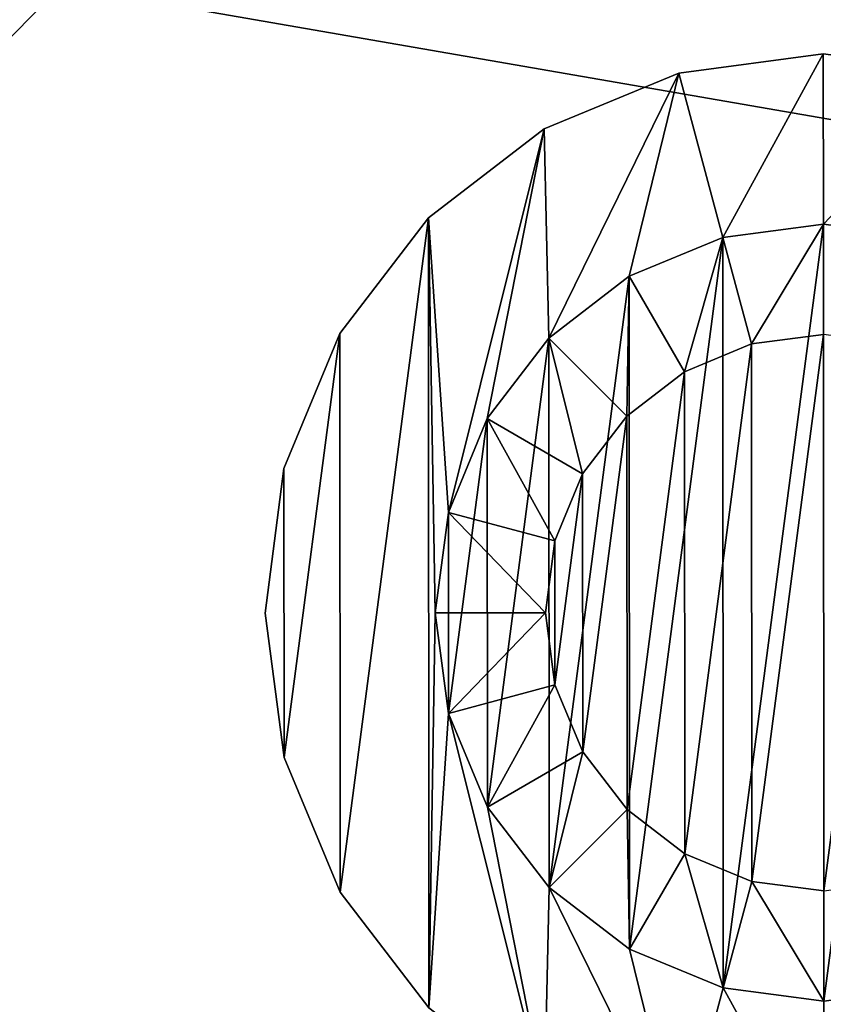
# Model space of a CAD drawing. Extents: x 0 to 29.9, y 0 to 19.7.
# Tile 3 of 20: x 4.3 to 6.3, y 1.8 to 4.4. Entities that reach past the tile are written whole.
import ezdxf

# ---------------------------------------------------------------- set-up
doc = ezdxf.new("R2010")
doc.units = 0
doc.header["$MEASUREMENT"] = 0
doc.layers.get('0').update_dxf_attribs({"color": 13, "linetype": 'CONTINUOUS'})
for name, color, linetype in [('CHROME', 251, 'CONTINUOUS'), ('LIGHTS', 7, 'CONTINUOUS'), ('STAINLESS_STEEL', 252, 'CONTINUOUS')]:
    doc.layers.add(name, color=color, linetype=linetype)

# ---------------------------------------------------------------- blocks, each defined once
blk = doc.blocks.new('HCP30E52UC_TRADECAD_DXF')
at = {"layer": 'CHROME', "color": 0}
for p, q in [((6.3298, 4.2679, 0.202), (5.9577, 4.2187, 0.202)), ((5.9577, 4.2187, 0.0816), (6.3298, 4.2679, 0.0816)), ((5.9577, 4.2187, 0.0816), (6.3298, 4.2679, 0.0816)), ((6.3298, 4.2679, 0.202), (5.9577, 4.2187, 0.202)), ((6.702, 4.2192, 0.202), (6.3298, 4.2679, 0.202)), ((6.3298, 4.2679, 0.202), (6.3298, 4.2679, 0.0816)), ((6.3298, 4.2679, 0.0816), (6.702, 4.2192, 0.0816)), ((6.3298, 4.2679, 0.202), (6.3298, 4.2679, 0.0816)), ((6.3298, 4.2679, 0.0816), (6.702, 4.2192, 0.0816)), ((6.702, 4.2192, 0.202), (6.3298, 4.2679, 0.202)), ((5.9577, 4.2187, 0.202), (5.611, 4.0748, 0.202)), ((5.611, 4.0748, 0.0816), (5.9577, 4.2187, 0.0816)), ((5.611, 4.0748, 0.0816), (5.9577, 4.2187, 0.0816)), ((5.9577, 4.2187, 0.202), (5.611, 4.0748, 0.202)), ((5.9577, 4.2187, 0.202), (5.9577, 4.2187, 0.0816)), ((5.9577, 4.2187, 0.202), (5.9577, 4.2187, 0.0816)), ((5.611, 4.0748, 0.202), (5.3133, 3.8461, 0.202)), ((5.3133, 3.8461, 0.0816), (5.611, 4.0748, 0.0816)), ((5.3133, 3.8461, 0.0816), (5.611, 4.0748, 0.0816)), ((5.611, 4.0748, 0.202), (5.3133, 3.8461, 0.202)), ((5.611, 4.0748, 0.202), (5.611, 4.0748, 0.0816)), ((5.611, 4.0748, 0.202), (5.611, 4.0748, 0.0816)), ((5.3133, 3.8461, 0.202), (5.0849, 3.5482, 0.202)), ((5.0849, 3.5482, 0.0816), (5.3133, 3.8461, 0.0816)), ((5.0849, 3.5482, 0.0816), (5.3133, 3.8461, 0.0816)), ((5.3133, 3.8461, 0.202), (5.0849, 3.5482, 0.202)), ((5.3133, 3.8461, 0.202), (5.3133, 3.8461, 0.0816)), ((5.3133, 3.8461, 0.202), (5.3133, 3.8461, 0.0816)), ((6.0713, 3.7957, 0.4435), (6.3301, 3.8299, 0.4435)), ((6.0713, 3.7957, 0.202), (6.3301, 3.8299, 0.202)), ((6.0713, 3.7957, 0.4435), (6.3301, 3.8299, 0.4435)), ((6.0713, 3.7957, 0.202), (6.3301, 3.8299, 0.202)), ((5.8302, 3.6956, 0.4435), (6.0713, 3.7957, 0.4435)), ((5.8302, 3.6956, 0.202), (6.0713, 3.7957, 0.202)), ((5.8302, 3.6956, 0.4435), (6.0713, 3.7957, 0.4435)), ((5.8302, 3.6956, 0.202), (6.0713, 3.7957, 0.202)), ((6.0713, 3.7957, 0.4435), (6.0713, 3.7957, 0.202)), ((6.0713, 3.7957, 0.4435), (6.0713, 3.7957, 0.202)), ((5.6232, 3.5366, 0.4435), (5.8302, 3.6956, 0.4435)), ((5.6232, 3.5366, 0.202), (5.8302, 3.6956, 0.202)), ((5.6232, 3.5366, 0.4435), (5.8302, 3.6956, 0.4435)), ((5.6232, 3.5366, 0.202), (5.8302, 3.6956, 0.202)), ((5.8302, 3.6956, 0.4435), (5.8302, 3.6956, 0.202)), ((5.8302, 3.6956, 0.4435), (5.8302, 3.6956, 0.202)), ((5.0849, 3.5482, 0.202), (4.9415, 3.2012, 0.202)), ((4.9415, 3.2012, 0.0816), (5.0849, 3.5482, 0.0816)), ((4.9415, 3.2012, 0.0816), (5.0849, 3.5482, 0.0816)), ((5.0849, 3.5482, 0.202), (4.9415, 3.2012, 0.202)), ((5.0849, 3.5482, 0.202), (5.0849, 3.5482, 0.0816)), ((5.0849, 3.5482, 0.202), (5.0849, 3.5482, 0.0816)), ((5.4644, 3.3294, 0.4435), (5.6232, 3.5366, 0.4435)), ((5.4644, 3.3294, 0.202), (5.6232, 3.5366, 0.202)), ((5.4644, 3.3294, 0.4435), (5.6232, 3.5366, 0.4435)), ((5.4644, 3.3294, 0.202), (5.6232, 3.5366, 0.202)), ((5.6232, 3.5366, 0.4435), (5.6232, 3.5366, 0.202)), ((5.6232, 3.5366, 0.4435), (5.6232, 3.5366, 0.202)), ((5.3646, 3.0881, 0.4435), (5.4644, 3.3294, 0.4435)), ((5.4644, 3.3294, 0.202), (5.3646, 3.0881, 0.202)), ((5.3646, 3.0881, 0.4435), (5.4644, 3.3294, 0.4435)), ((5.4644, 3.3294, 0.202), (5.3646, 3.0881, 0.202)), ((5.4644, 3.3294, 0.4435), (5.4644, 3.3294, 0.202)), ((5.4644, 3.3294, 0.4435), (5.4644, 3.3294, 0.202)), ((4.9415, 3.2012, 0.202), (4.8927, 2.829, 0.202)), ((4.8927, 2.829, 0.0816), (4.9415, 3.2012, 0.0816)), ((4.8927, 2.829, 0.0816), (4.9415, 3.2012, 0.0816)), ((4.9415, 3.2012, 0.202), (4.8927, 2.829, 0.202)), ((4.9415, 3.2012, 0.202), (4.9415, 3.2012, 0.0816)), ((4.9415, 3.2012, 0.202), (4.9415, 3.2012, 0.0816)), ((5.3307, 2.8293, 0.4435), (5.3646, 3.0881, 0.4435)), ((5.3646, 3.0881, 0.202), (5.3307, 2.8293, 0.202)), ((5.3307, 2.8293, 0.4435), (5.3646, 3.0881, 0.4435)), ((5.3646, 3.0881, 0.202), (5.3307, 2.8293, 0.202)), ((5.3646, 3.0881, 0.4435), (5.3646, 3.0881, 0.202)), ((5.3646, 3.0881, 0.4435), (5.3646, 3.0881, 0.202)), ((4.8927, 2.829, 0.202), (4.8927, 2.829, 0.0816)), ((4.8927, 2.829, 0.202), (4.8927, 2.829, 0.0816)), ((4.8927, 2.829, 0.202), (4.942, 2.4569, 0.202)), ((4.942, 2.4569, 0.0816), (4.8927, 2.829, 0.0816)), ((4.942, 2.4569, 0.0816), (4.8927, 2.829, 0.0816)), ((4.8927, 2.829, 0.202), (4.942, 2.4569, 0.202)), ((5.365, 2.5705, 0.4435), (5.3307, 2.8293, 0.4435)), ((5.3307, 2.8293, 0.202), (5.365, 2.5705, 0.202)), ((5.3307, 2.8293, 0.4435), (5.3307, 2.8293, 0.202)), ((5.3307, 2.8293, 0.4435), (5.3307, 2.8293, 0.202)), ((5.365, 2.5705, 0.4435), (5.3307, 2.8293, 0.4435)), ((5.3307, 2.8293, 0.202), (5.365, 2.5705, 0.202)), ((5.465, 2.3294, 0.4435), (5.365, 2.5705, 0.4435)), ((5.365, 2.5705, 0.202), (5.465, 2.3294, 0.202)), ((5.365, 2.5705, 0.4435), (5.365, 2.5705, 0.202)), ((5.365, 2.5705, 0.4435), (5.365, 2.5705, 0.202)), ((5.465, 2.3294, 0.4435), (5.365, 2.5705, 0.4435)), ((5.365, 2.5705, 0.202), (5.465, 2.3294, 0.202)), ((4.942, 2.4569, 0.202), (4.942, 2.4569, 0.0816)), ((4.942, 2.4569, 0.202), (4.942, 2.4569, 0.0816)), ((4.942, 2.4569, 0.202), (5.0858, 2.1102, 0.202)), ((5.0858, 2.1102, 0.0816), (4.942, 2.4569, 0.0816)), ((5.0858, 2.1102, 0.0816), (4.942, 2.4569, 0.0816)), ((4.942, 2.4569, 0.202), (5.0858, 2.1102, 0.202)), ((5.6241, 2.1224, 0.4435), (5.465, 2.3294, 0.4435)), ((5.465, 2.3294, 0.202), (5.6241, 2.1224, 0.202)), ((5.465, 2.3294, 0.4435), (5.465, 2.3294, 0.202)), ((5.465, 2.3294, 0.4435), (5.465, 2.3294, 0.202)), ((5.6241, 2.1224, 0.4435), (5.465, 2.3294, 0.4435)), ((5.465, 2.3294, 0.202), (5.6241, 2.1224, 0.202)), ((5.0858, 2.1102, 0.202), (5.0858, 2.1102, 0.0816)), ((5.0858, 2.1102, 0.202), (5.0858, 2.1102, 0.0816)), ((5.0858, 2.1102, 0.202), (5.3145, 1.8125, 0.202)), ((5.3145, 1.8125, 0.0816), (5.0858, 2.1102, 0.0816)), ((5.3145, 1.8125, 0.0816), (5.0858, 2.1102, 0.0816)), ((5.0858, 2.1102, 0.202), (5.3145, 1.8125, 0.202)), ((5.8313, 1.9636, 0.4435), (5.6241, 2.1224, 0.4435)), ((5.6241, 2.1224, 0.202), (5.8313, 1.9636, 0.202)), ((5.6241, 2.1224, 0.4435), (5.6241, 2.1224, 0.202)), ((5.6241, 2.1224, 0.4435), (5.6241, 2.1224, 0.202)), ((5.8313, 1.9636, 0.4435), (5.6241, 2.1224, 0.4435)), ((5.6241, 2.1224, 0.202), (5.8313, 1.9636, 0.202)), ((6.0725, 1.8638, 0.4435), (5.8313, 1.9636, 0.4435)), ((5.8313, 1.9636, 0.202), (6.0725, 1.8638, 0.202)), ((5.8313, 1.9636, 0.4435), (5.8313, 1.9636, 0.202)), ((5.8313, 1.9636, 0.4435), (5.8313, 1.9636, 0.202)), ((6.0725, 1.8638, 0.4435), (5.8313, 1.9636, 0.4435)), ((5.8313, 1.9636, 0.202), (6.0725, 1.8638, 0.202)), ((6.3313, 1.8299, 0.4435), (6.0725, 1.8638, 0.4435)), ((6.0725, 1.8638, 0.202), (6.3313, 1.8299, 0.202)), ((6.0725, 1.8638, 0.4435), (6.0725, 1.8638, 0.202)), ((6.0725, 1.8638, 0.4435), (6.0725, 1.8638, 0.202)), ((6.3313, 1.8299, 0.4435), (6.0725, 1.8638, 0.4435)), ((6.0725, 1.8638, 0.202), (6.3313, 1.8299, 0.202))]:
    blk.add_line(p, q, dxfattribs=at)
at = {"layer": 'LIGHTS', "color": 0}
for p, q in [((6.0713, 3.7957, 0.0816), (6.3301, 3.8299, 0.0816)), ((6.0713, 3.7957, 0.0816), (6.3301, 3.8299, 0.0816)), ((5.8302, 3.6956, 0.0816), (6.0713, 3.7957, 0.0816)), ((5.8302, 3.6956, 0.0816), (6.0713, 3.7957, 0.0816)), ((6.0713, 3.7957, 0.0816), (6.145, 3.5215)), ((6.0713, 3.7957, 0.0816), (6.145, 3.5215)), ((5.6232, 3.5366, 0.0816), (5.8302, 3.6956, 0.0816)), ((5.6232, 3.5366, 0.0816), (5.8302, 3.6956, 0.0816)), ((5.8302, 3.6956, 0.0816), (5.9723, 3.4499)), ((5.8302, 3.6956, 0.0816), (5.9723, 3.4499)), ((5.4644, 3.3294, 0.0816), (5.6232, 3.5366, 0.0816)), ((5.4644, 3.3294, 0.0816), (5.6232, 3.5366, 0.0816)), ((5.6232, 3.5366, 0.0816), (5.824, 3.336)), ((5.6232, 3.5366, 0.0816), (5.824, 3.336)), ((6.3303, 3.546), (6.145, 3.5215)), ((6.3303, 3.546), (6.145, 3.5215)), ((6.145, 3.5215), (5.9723, 3.4499)), ((6.145, 3.5215), (5.9723, 3.4499)), ((5.9723, 3.4499), (5.824, 3.336)), ((5.9723, 3.4499), (5.824, 3.336)), ((5.3646, 3.0881, 0.0816), (5.4644, 3.3294, 0.0816)), ((5.3646, 3.0881, 0.0816), (5.4644, 3.3294, 0.0816)), ((5.4644, 3.3294, 0.0816), (5.7103, 3.1876)), ((5.4644, 3.3294, 0.0816), (5.7103, 3.1876)), ((5.824, 3.336), (5.7103, 3.1876)), ((5.824, 3.336), (5.7103, 3.1876)), ((5.7103, 3.1876), (5.6389, 3.0148)), ((5.7103, 3.1876), (5.6389, 3.0148)), ((5.3307, 2.8293, 0.0816), (5.3646, 3.0881, 0.0816)), ((5.3307, 2.8293, 0.0816), (5.3646, 3.0881, 0.0816)), ((5.3646, 3.0881, 0.0816), (5.6389, 3.0148)), ((5.3646, 3.0881, 0.0816), (5.6389, 3.0148)), ((5.6389, 3.0148), (5.6146, 2.8295)), ((5.6389, 3.0148), (5.6146, 2.8295)), ((5.3307, 2.8293, 0.0816), (5.6146, 2.8295)), ((5.3307, 2.8293, 0.0816), (5.6146, 2.8295)), ((5.365, 2.5705, 0.0816), (5.3307, 2.8293, 0.0816)), ((5.365, 2.5705, 0.0816), (5.3307, 2.8293, 0.0816)), ((5.6146, 2.8295), (5.6391, 2.6442)), ((5.6146, 2.8295), (5.6391, 2.6442)), ((5.365, 2.5705, 0.0816), (5.6391, 2.6442)), ((5.365, 2.5705, 0.0816), (5.6391, 2.6442)), ((5.6391, 2.6442), (5.7108, 2.4715)), ((5.6391, 2.6442), (5.7108, 2.4715)), ((5.465, 2.3294, 0.0816), (5.365, 2.5705, 0.0816)), ((5.465, 2.3294, 0.0816), (5.365, 2.5705, 0.0816)), ((5.465, 2.3294, 0.0816), (5.7108, 2.4715)), ((5.465, 2.3294, 0.0816), (5.7108, 2.4715)), ((5.7108, 2.4715), (5.8247, 2.3232)), ((5.7108, 2.4715), (5.8247, 2.3232)), ((5.6241, 2.1224, 0.0816), (5.465, 2.3294, 0.0816)), ((5.6241, 2.1224, 0.0816), (5.465, 2.3294, 0.0816)), ((5.6241, 2.1224, 0.0816), (5.8247, 2.3232)), ((5.6241, 2.1224, 0.0816), (5.8247, 2.3232)), ((5.8247, 2.3232), (5.9731, 2.2095)), ((5.8247, 2.3232), (5.9731, 2.2095)), ((5.8313, 1.9636, 0.0816), (5.9731, 2.2095)), ((5.8313, 1.9636, 0.0816), (5.9731, 2.2095)), ((5.9731, 2.2095), (6.1458, 2.1381)), ((5.9731, 2.2095), (6.1458, 2.1381)), ((6.0725, 1.8638, 0.0816), (6.1458, 2.1381)), ((6.0725, 1.8638, 0.0816), (6.1458, 2.1381)), ((6.1458, 2.1381), (6.3312, 2.1138)), ((6.1458, 2.1381), (6.3312, 2.1138)), ((5.8313, 1.9636, 0.0816), (5.6241, 2.1224, 0.0816)), ((5.8313, 1.9636, 0.0816), (5.6241, 2.1224, 0.0816)), ((6.0725, 1.8638, 0.0816), (5.8313, 1.9636, 0.0816)), ((6.0725, 1.8638, 0.0816), (5.8313, 1.9636, 0.0816)), ((6.3313, 1.8299, 0.0816), (6.0725, 1.8638, 0.0816)), ((6.3313, 1.8299, 0.0816), (6.0725, 1.8638, 0.0816))]:
    blk.add_line(p, q, dxfattribs=at)
at = {"layer": 'CHROME', "color": 251}
mesh = blk.add_polyface(dxfattribs=at)
corners = [(5.3145, 1.8125, 0.0816), (5.365, 2.5705, 0.0816), (5.3307, 2.8293, 0.0816), (5.6125, 1.5841, 0.0816), (5.465, 2.3294, 0.0816), (5.6241, 2.1224, 0.0816), (5.9594, 1.4407, 0.0816), (5.8313, 1.9636, 0.0816), (6.0725, 1.8638, 0.0816), (6.3316, 1.3919, 0.0816), (6.3313, 1.8299, 0.0816), (6.5901, 1.8642, 0.0816), (6.7038, 1.4412, 0.0816), (6.8313, 1.9642, 0.0816), (7.0505, 1.585, 0.0816), (7.0383, 2.1233, 0.0816), (7.1971, 2.3305, 0.0816), (7.3482, 1.8137, 0.0816), (7.2968, 2.5717, 0.0816), (7.3307, 2.8306, 0.0816), (7.3469, 3.8474, 0.0816), (7.5756, 3.5497, 0.0816), (7.5765, 2.1117, 0.0816), (7.7195, 3.203, 0.0816), (7.72, 2.4586, 0.0816), (7.7687, 2.8308, 0.0816), (4.942, 2.4569, 0.0816), (4.9415, 3.2012, 0.0816), (4.8927, 2.829, 0.0816), (5.0849, 3.5482, 0.0816), (5.0858, 2.1102, 0.0816), (5.3133, 3.8461, 0.0816), (5.3646, 3.0881, 0.0816), (5.611, 4.0748, 0.0816), (5.4644, 3.3294, 0.0816), (5.6232, 3.5366, 0.0816), (5.9577, 4.2187, 0.0816), (5.8302, 3.6956, 0.0816), (6.0713, 3.7957, 0.0816), (6.3298, 4.2679, 0.0816), (6.3301, 3.8299, 0.0816), (6.702, 4.2192, 0.0816), (6.5889, 3.796, 0.0816), (6.8302, 3.6963, 0.0816), (7.049, 4.0757, 0.0816), (7.0374, 3.5375, 0.0816), (7.1964, 3.3305, 0.0816), (7.2965, 3.0894, 0.0816)]
mesh.append_faces([[corners[k] for k in face] for face in [(23, 24, 25), (26, 27, 28)]], dxfattribs={"vtx0": -1, "color": 251})
mesh.append_faces([[corners[k] for k in face] for face in [(1, 3, 4), (4, 3, 5), (5, 6, 7), (7, 6, 8), (8, 9, 10), (10, 9, 11), (11, 12, 13), (13, 14, 15), (15, 14, 16), (16, 17, 18), (18, 17, 19), (20, 17, 21), (21, 22, 23), (27, 26, 29), (29, 30, 31), (31, 32, 33), (33, 35, 36), (36, 38, 39), (39, 40, 41), (41, 43, 44), (44, 46, 20)]], dxfattribs={"vtx0": -1, "vtx1": -1, "color": 251})
mesh.append_faces([[corners[k] for k in face] for face in [(19, 17, 20), (31, 0, 2)]], dxfattribs={"vtx0": -1, "vtx1": -1, "vtx2": -1, "color": 251})
mesh.append_faces([[corners[k] for k in face] for face in [(0, 1, 2), (1, 0, 3), (5, 3, 6), (8, 6, 9), (11, 9, 12), (13, 12, 14), (16, 14, 17), (21, 17, 22), (23, 22, 24), (29, 26, 30), (31, 30, 0), (31, 2, 32), (33, 32, 34), (33, 34, 35), (36, 35, 37), (36, 37, 38), (39, 38, 40), (41, 40, 42), (41, 42, 43), (44, 43, 45), (44, 45, 46), (20, 46, 47), (20, 47, 19)]], dxfattribs={"vtx0": -1, "vtx2": -1, "color": 251})
mesh = blk.add_polyface(dxfattribs=at)
corners = [(4.9415, 3.2012, 0.202), (4.942, 2.4569, 0.202), (4.8927, 2.829, 0.202), (5.0849, 3.5482, 0.202), (5.0858, 2.1102, 0.202), (5.3133, 3.8461, 0.202), (5.3145, 1.8125, 0.202), (5.3307, 2.8293, 0.202), (5.3646, 3.0881, 0.202), (5.611, 4.0748, 0.202), (5.4644, 3.3294, 0.202), (5.6232, 3.5366, 0.202), (5.9577, 4.2187, 0.202), (5.8302, 3.6956, 0.202), (6.0713, 3.7957, 0.202), (6.3298, 4.2679, 0.202), (6.3301, 3.8299, 0.202), (6.702, 4.2192, 0.202), (6.5889, 3.796, 0.202), (6.8302, 3.6963, 0.202), (7.049, 4.0757, 0.202), (7.0374, 3.5375, 0.202), (7.1964, 3.3305, 0.202), (7.3469, 3.8474, 0.202), (7.2965, 3.0894, 0.202), (7.3307, 2.8306, 0.202), (5.365, 2.5705, 0.202), (5.6125, 1.5841, 0.202), (5.465, 2.3294, 0.202), (5.6241, 2.1224, 0.202), (5.9594, 1.4407, 0.202), (5.8313, 1.9636, 0.202), (6.0725, 1.8638, 0.202), (6.3316, 1.3919, 0.202), (6.3313, 1.8299, 0.202), (6.5901, 1.8642, 0.202), (6.7038, 1.4412, 0.202), (6.8313, 1.9642, 0.202), (7.0505, 1.585, 0.202), (7.0383, 2.1233, 0.202), (7.1971, 2.3305, 0.202), (7.3482, 1.8137, 0.202), (7.2968, 2.5717, 0.202), (7.5756, 3.5497, 0.202), (7.5765, 2.1117, 0.202), (7.7195, 3.203, 0.202), (7.72, 2.4586, 0.202), (7.7687, 2.8308, 0.202)]
mesh.append_faces([[corners[k] for k in face] for face in [(0, 1, 2), (46, 45, 47)]], dxfattribs={"vtx0": -1, "color": 251})
mesh.append_faces([[corners[k] for k in face] for face in [(1, 3, 4), (4, 5, 6), (7, 5, 8), (8, 9, 10), (10, 9, 11), (11, 12, 13), (13, 12, 14), (14, 15, 16), (16, 17, 18), (18, 17, 19), (19, 20, 21), (21, 20, 22), (22, 23, 24), (24, 23, 25), (6, 26, 27), (26, 6, 7), (27, 29, 30), (30, 32, 33), (33, 35, 36), (36, 37, 38), (38, 40, 41), (41, 43, 44), (44, 45, 46)]], dxfattribs={"vtx0": -1, "vtx1": -1, "color": 251})
mesh.append_faces([[corners[k] for k in face] for face in [(6, 5, 7), (41, 25, 23)]], dxfattribs={"vtx0": -1, "vtx1": -1, "vtx2": -1, "color": 251})
mesh.append_faces([[corners[k] for k in face] for face in [(1, 0, 3), (4, 3, 5), (8, 5, 9), (11, 9, 12), (14, 12, 15), (16, 15, 17), (19, 17, 20), (22, 20, 23), (27, 26, 28), (27, 28, 29), (30, 29, 31), (30, 31, 32), (33, 32, 34), (33, 34, 35), (36, 35, 37), (38, 37, 39), (38, 39, 40), (41, 40, 42), (41, 42, 25), (41, 23, 43), (44, 43, 45)]], dxfattribs={"vtx0": -1, "vtx2": -1, "color": 251})
mesh = blk.add_polyface(dxfattribs=at)
corners = [(6.3298, 4.2679, 0.202), (5.9577, 4.2187, 0.0816), (6.3298, 4.2679, 0.0816), (5.9577, 4.2187, 0.202)]
mesh.append_faces([[corners[k] for k in face] for face in [(0, 1, 2), (1, 0, 3)]], dxfattribs={"vtx0": -1, "color": 251})
mesh = blk.add_polyface(dxfattribs=at)
corners = [(6.702, 4.2192, 0.202), (6.3298, 4.2679, 0.0816), (6.702, 4.2192, 0.0816), (6.3298, 4.2679, 0.202)]
mesh.append_faces([[corners[k] for k in face] for face in [(0, 1, 2), (1, 0, 3)]], dxfattribs={"vtx0": -1, "color": 251})
mesh = blk.add_polyface(dxfattribs=at)
corners = [(5.9577, 4.2187, 0.202), (5.611, 4.0748, 0.0816), (5.9577, 4.2187, 0.0816), (5.611, 4.0748, 0.202)]
mesh.append_faces([[corners[k] for k in face] for face in [(0, 1, 2), (1, 0, 3)]], dxfattribs={"vtx0": -1, "color": 251})
mesh = blk.add_polyface(dxfattribs=at)
corners = [(5.611, 4.0748, 0.202), (5.3133, 3.8461, 0.0816), (5.611, 4.0748, 0.0816), (5.3133, 3.8461, 0.202)]
mesh.append_faces([[corners[k] for k in face] for face in [(0, 1, 2), (1, 0, 3)]], dxfattribs={"vtx0": -1, "color": 251})
mesh = blk.add_polyface(dxfattribs=at)
corners = [(5.3133, 3.8461, 0.0816), (5.0849, 3.5482, 0.202), (5.0849, 3.5482, 0.0816), (5.3133, 3.8461, 0.202)]
mesh.append_faces([[corners[k] for k in face] for face in [(0, 1, 2), (1, 0, 3)]], dxfattribs={"vtx0": -1, "color": 251})
mesh = blk.add_polyface(dxfattribs=at)
corners = [(5.3646, 3.0881, 0.4435), (5.365, 2.5705, 0.4435), (5.3307, 2.8293, 0.4435), (5.4644, 3.3294, 0.4435), (5.465, 2.3294, 0.4435), (5.6232, 3.5366, 0.4435), (5.6241, 2.1224, 0.4435), (5.8302, 3.6956, 0.4435), (5.8313, 1.9636, 0.4435), (6.0713, 3.7957, 0.4435), (6.0725, 1.8638, 0.4435), (6.3301, 3.8299, 0.4435), (6.3313, 1.8299, 0.4435), (6.5889, 3.796, 0.4435), (6.5901, 1.8642, 0.4435), (6.8302, 3.6963, 0.4435), (6.8313, 1.9642, 0.4435), (7.0374, 3.5375, 0.4435), (7.0383, 2.1233, 0.4435), (7.1964, 3.3305, 0.4435), (7.1971, 2.3305, 0.4435), (7.2965, 3.0894, 0.4435), (7.2968, 2.5717, 0.4435), (7.3307, 2.8306, 0.4435)]
mesh.append_faces([[corners[k] for k in face] for face in [(0, 1, 2), (22, 21, 23)]], dxfattribs={"vtx0": -1, "color": 251})
mesh.append_faces([[corners[k] for k in face] for face in [(1, 3, 4), (4, 5, 6), (6, 7, 8), (8, 9, 10), (10, 11, 12), (12, 13, 14), (14, 15, 16), (16, 17, 18), (18, 19, 20), (20, 21, 22)]], dxfattribs={"vtx0": -1, "vtx1": -1, "color": 251})
mesh.append_faces([[corners[k] for k in face] for face in [(1, 0, 3), (4, 3, 5), (6, 5, 7), (8, 7, 9), (10, 9, 11), (12, 11, 13), (14, 13, 15), (16, 15, 17), (18, 17, 19), (20, 19, 21)]], dxfattribs={"vtx0": -1, "vtx2": -1, "color": 251})
mesh = blk.add_polyface(dxfattribs=at)
corners = [(6.3301, 3.8299, 0.4435), (6.0713, 3.7957, 0.202), (6.3301, 3.8299, 0.202), (6.0713, 3.7957, 0.4435)]
mesh.append_faces([[corners[k] for k in face] for face in [(0, 1, 2), (1, 0, 3)]], dxfattribs={"vtx0": -1, "color": 251})
mesh = blk.add_polyface(dxfattribs=at)
corners = [(6.0713, 3.7957, 0.4435), (5.8302, 3.6956, 0.202), (6.0713, 3.7957, 0.202), (5.8302, 3.6956, 0.4435)]
mesh.append_faces([[corners[k] for k in face] for face in [(0, 1, 2), (1, 0, 3)]], dxfattribs={"vtx0": -1, "color": 251})
mesh = blk.add_polyface(dxfattribs=at)
corners = [(5.8302, 3.6956, 0.4435), (5.6232, 3.5366, 0.202), (5.8302, 3.6956, 0.202), (5.6232, 3.5366, 0.4435)]
mesh.append_faces([[corners[k] for k in face] for face in [(0, 1, 2), (1, 0, 3)]], dxfattribs={"vtx0": -1, "color": 251})
mesh = blk.add_polyface(dxfattribs=at)
corners = [(5.0849, 3.5482, 0.0816), (4.9415, 3.2012, 0.202), (4.9415, 3.2012, 0.0816), (5.0849, 3.5482, 0.202)]
mesh.append_faces([[corners[k] for k in face] for face in [(0, 1, 2), (1, 0, 3)]], dxfattribs={"vtx0": -1, "color": 251})
mesh = blk.add_polyface(dxfattribs=at)
corners = [(5.6232, 3.5366, 0.202), (5.4644, 3.3294, 0.4435), (5.4644, 3.3294, 0.202), (5.6232, 3.5366, 0.4435)]
mesh.append_faces([[corners[k] for k in face] for face in [(0, 1, 2), (1, 0, 3)]], dxfattribs={"vtx0": -1, "color": 251})
mesh = blk.add_polyface(dxfattribs=at)
corners = [(5.4644, 3.3294, 0.202), (5.3646, 3.0881, 0.4435), (5.3646, 3.0881, 0.202), (5.4644, 3.3294, 0.4435)]
mesh.append_faces([[corners[k] for k in face] for face in [(0, 1, 2), (1, 0, 3)]], dxfattribs={"vtx0": -1, "color": 251})
mesh = blk.add_polyface(dxfattribs=at)
corners = [(4.9415, 3.2012, 0.0816), (4.8927, 2.829, 0.202), (4.8927, 2.829, 0.0816), (4.9415, 3.2012, 0.202)]
mesh.append_faces([[corners[k] for k in face] for face in [(0, 1, 2), (1, 0, 3)]], dxfattribs={"vtx0": -1, "color": 251})
mesh = blk.add_polyface(dxfattribs=at)
corners = [(5.3646, 3.0881, 0.202), (5.3307, 2.8293, 0.4435), (5.3307, 2.8293, 0.202), (5.3646, 3.0881, 0.4435)]
mesh.append_faces([[corners[k] for k in face] for face in [(0, 1, 2), (1, 0, 3)]], dxfattribs={"vtx0": -1, "color": 251})
mesh = blk.add_polyface(dxfattribs=at)
corners = [(4.8927, 2.829, 0.0816), (4.942, 2.4569, 0.202), (4.942, 2.4569, 0.0816), (4.8927, 2.829, 0.202)]
mesh.append_faces([[corners[k] for k in face] for face in [(0, 1, 2), (1, 0, 3)]], dxfattribs={"vtx0": -1, "color": 251})
mesh = blk.add_polyface(dxfattribs=at)
corners = [(5.3307, 2.8293, 0.202), (5.365, 2.5705, 0.4435), (5.365, 2.5705, 0.202), (5.3307, 2.8293, 0.4435)]
mesh.append_faces([[corners[k] for k in face] for face in [(0, 1, 2), (1, 0, 3)]], dxfattribs={"vtx0": -1, "color": 251})
mesh = blk.add_polyface(dxfattribs=at)
corners = [(5.365, 2.5705, 0.202), (5.465, 2.3294, 0.4435), (5.465, 2.3294, 0.202), (5.365, 2.5705, 0.4435)]
mesh.append_faces([[corners[k] for k in face] for face in [(0, 1, 2), (1, 0, 3)]], dxfattribs={"vtx0": -1, "color": 251})
mesh = blk.add_polyface(dxfattribs=at)
corners = [(4.942, 2.4569, 0.0816), (5.0858, 2.1102, 0.202), (5.0858, 2.1102, 0.0816), (4.942, 2.4569, 0.202)]
mesh.append_faces([[corners[k] for k in face] for face in [(0, 1, 2), (1, 0, 3)]], dxfattribs={"vtx0": -1, "color": 251})
mesh = blk.add_polyface(dxfattribs=at)
corners = [(5.465, 2.3294, 0.202), (5.6241, 2.1224, 0.4435), (5.6241, 2.1224, 0.202), (5.465, 2.3294, 0.4435)]
mesh.append_faces([[corners[k] for k in face] for face in [(0, 1, 2), (1, 0, 3)]], dxfattribs={"vtx0": -1, "color": 251})
mesh = blk.add_polyface(dxfattribs=at)
corners = [(5.0858, 2.1102, 0.0816), (5.3145, 1.8125, 0.202), (5.3145, 1.8125, 0.0816), (5.0858, 2.1102, 0.202)]
mesh.append_faces([[corners[k] for k in face] for face in [(0, 1, 2), (1, 0, 3)]], dxfattribs={"vtx0": -1, "color": 251})
mesh = blk.add_polyface(dxfattribs=at)
corners = [(5.6241, 2.1224, 0.4435), (5.8313, 1.9636, 0.202), (5.6241, 2.1224, 0.202), (5.8313, 1.9636, 0.4435)]
mesh.append_faces([[corners[k] for k in face] for face in [(0, 1, 2), (1, 0, 3)]], dxfattribs={"vtx0": -1, "color": 251})
mesh = blk.add_polyface(dxfattribs=at)
corners = [(5.8313, 1.9636, 0.4435), (6.0725, 1.8638, 0.202), (5.8313, 1.9636, 0.202), (6.0725, 1.8638, 0.4435)]
mesh.append_faces([[corners[k] for k in face] for face in [(0, 1, 2), (1, 0, 3)]], dxfattribs={"vtx0": -1, "color": 251})
mesh = blk.add_polyface(dxfattribs=at)
corners = [(6.0725, 1.8638, 0.4435), (6.3313, 1.8299, 0.202), (6.0725, 1.8638, 0.202), (6.3313, 1.8299, 0.4435)]
mesh.append_faces([[corners[k] for k in face] for face in [(0, 1, 2), (1, 0, 3)]], dxfattribs={"vtx0": -1, "color": 251})
at = {"layer": 'LIGHTS', "color": 7}
mesh = blk.add_polyface(dxfattribs=at)
corners = [(6.145, 3.5215), (6.3301, 3.8299, 0.0816), (6.0713, 3.7957, 0.0816), (6.3303, 3.546)]
mesh.append_faces([[corners[k] for k in face] for face in [(0, 1, 2), (1, 0, 3)]], dxfattribs={"vtx0": -1, "color": 7})
mesh = blk.add_polyface(dxfattribs=at)
corners = [(5.9723, 3.4499), (6.0713, 3.7957, 0.0816), (5.8302, 3.6956, 0.0816), (6.145, 3.5215)]
mesh.append_faces([[corners[k] for k in face] for face in [(0, 1, 2), (1, 0, 3)]], dxfattribs={"vtx0": -1, "color": 7})
mesh = blk.add_polyface(dxfattribs=at)
corners = [(5.824, 3.336), (5.8302, 3.6956, 0.0816), (5.6232, 3.5366, 0.0816), (5.9723, 3.4499)]
mesh.append_faces([[corners[k] for k in face] for face in [(0, 1, 2), (1, 0, 3)]], dxfattribs={"vtx0": -1, "color": 7})
mesh = blk.add_polyface(dxfattribs=at)
corners = [(5.7103, 3.1876), (5.6232, 3.5366, 0.0816), (5.4644, 3.3294, 0.0816), (5.824, 3.336)]
mesh.append_faces([[corners[k] for k in face] for face in [(0, 1, 2), (1, 0, 3)]], dxfattribs={"vtx0": -1, "color": 7})
mesh = blk.add_polyface(dxfattribs=at)
corners = [(5.6391, 2.6442), (5.6389, 3.0148), (5.6146, 2.8295), (5.7103, 3.1876), (5.7108, 2.4715), (5.824, 3.336), (5.8247, 2.3232), (5.9723, 3.4499), (5.9731, 2.2095), (6.145, 3.5215), (6.1458, 2.1381), (6.3303, 3.546), (6.3312, 2.1138), (6.5156, 3.5218), (6.5165, 2.1383), (6.6884, 3.4503), (6.6892, 2.21), (6.8368, 3.3366), (6.8374, 2.3239), (6.9507, 3.1884), (6.9511, 2.4723), (7.0223, 3.0157), (7.0226, 2.645), (7.0468, 2.8304)]
mesh.append_faces([[corners[k] for k in face] for face in [(0, 1, 2), (21, 22, 23)]], dxfattribs={"vtx0": -1, "color": 7})
mesh.append_faces([[corners[k] for k in face] for face in [(1, 0, 3), (3, 4, 5), (5, 6, 7), (7, 8, 9), (9, 10, 11), (11, 12, 13), (13, 14, 15), (15, 16, 17), (17, 18, 19), (19, 20, 21)]], dxfattribs={"vtx0": -1, "vtx1": -1, "color": 7})
mesh.append_faces([[corners[k] for k in face] for face in [(3, 0, 4), (5, 4, 6), (7, 6, 8), (9, 8, 10), (11, 10, 12), (13, 12, 14), (15, 14, 16), (17, 16, 18), (19, 18, 20), (21, 20, 22)]], dxfattribs={"vtx0": -1, "vtx2": -1, "color": 7})
mesh = blk.add_polyface(dxfattribs=at)
corners = [(5.6389, 3.0148), (5.4644, 3.3294, 0.0816), (5.3646, 3.0881, 0.0816), (5.7103, 3.1876)]
mesh.append_faces([[corners[k] for k in face] for face in [(0, 1, 2), (1, 0, 3)]], dxfattribs={"vtx0": -1, "color": 7})
mesh = blk.add_polyface(dxfattribs=at)
corners = [(5.6146, 2.8295), (5.3646, 3.0881, 0.0816), (5.3307, 2.8293, 0.0816), (5.6389, 3.0148)]
mesh.append_faces([[corners[k] for k in face] for face in [(0, 1, 2), (1, 0, 3)]], dxfattribs={"vtx0": -1, "color": 7})
mesh = blk.add_polyface(dxfattribs=at)
corners = [(5.365, 2.5705, 0.0816), (5.6146, 2.8295), (5.3307, 2.8293, 0.0816), (5.6391, 2.6442)]
mesh.append_faces([[corners[k] for k in face] for face in [(0, 1, 2), (1, 0, 3)]], dxfattribs={"vtx0": -1, "color": 7})
mesh = blk.add_polyface(dxfattribs=at)
corners = [(5.465, 2.3294, 0.0816), (5.6391, 2.6442), (5.365, 2.5705, 0.0816), (5.7108, 2.4715)]
mesh.append_faces([[corners[k] for k in face] for face in [(0, 1, 2), (1, 0, 3)]], dxfattribs={"vtx0": -1, "color": 7})
mesh = blk.add_polyface(dxfattribs=at)
corners = [(5.6241, 2.1224, 0.0816), (5.7108, 2.4715), (5.465, 2.3294, 0.0816), (5.8247, 2.3232)]
mesh.append_faces([[corners[k] for k in face] for face in [(0, 1, 2), (1, 0, 3)]], dxfattribs={"vtx0": -1, "color": 7})
mesh = blk.add_polyface(dxfattribs=at)
corners = [(5.8313, 1.9636, 0.0816), (5.8247, 2.3232), (5.6241, 2.1224, 0.0816), (5.9731, 2.2095)]
mesh.append_faces([[corners[k] for k in face] for face in [(0, 1, 2), (1, 0, 3)]], dxfattribs={"vtx0": -1, "color": 7})
mesh = blk.add_polyface(dxfattribs=at)
corners = [(6.0725, 1.8638, 0.0816), (5.9731, 2.2095), (5.8313, 1.9636, 0.0816), (6.1458, 2.1381)]
mesh.append_faces([[corners[k] for k in face] for face in [(0, 1, 2), (1, 0, 3)]], dxfattribs={"vtx0": -1, "color": 7})
mesh = blk.add_polyface(dxfattribs=at)
corners = [(6.3313, 1.8299, 0.0816), (6.1458, 2.1381), (6.0725, 1.8638, 0.0816), (6.3312, 2.1138)]
mesh.append_faces([[corners[k] for k in face] for face in [(0, 1, 2), (1, 0, 3)]], dxfattribs={"vtx0": -1, "color": 7})
at = {"layer": 'STAINLESS_STEEL', "color": 252}
mesh = blk.add_polyface(dxfattribs=at)
corners = [(0, 0.0184, 0.2002), (4.3675, 4.4435, 0.2002), (0, 19.6997, 0.2002), (29.9042, 0.0184, 0.2002), (0.462, 19.6997, 0.2002), (1.197, 19.6997, 0.2002), (25.4695, 4.4435, 0.2002), (25.4695, 16.5404, 0.2002), (28.6999, 19.6997, 0.2002), (29.9042, 19.6997, 0.2002), (4.3675, 16.5404, 0.2002)]
mesh.append_faces([[corners[k] for k in face] for face in [(8, 3, 9)]], dxfattribs={"vtx0": -1, "color": 252})
mesh.append_faces([[corners[k] for k in face] for face in [(0, 1, 2), (2, 1, 4), (4, 1, 5), (1, 3, 6), (6, 3, 7), (5, 10, 8), (10, 5, 1)]], dxfattribs={"vtx0": -1, "vtx1": -1, "color": 252})
mesh.append_faces([[corners[k] for k in face] for face in [(7, 3, 8)]], dxfattribs={"vtx0": -1, "vtx1": -1, "vtx2": -1, "color": 252})
mesh.append_faces([[corners[k] for k in face] for face in [(1, 0, 3), (8, 10, 7)]], dxfattribs={"vtx0": -1, "vtx2": -1, "color": 252})
mesh = blk.add_polyface(dxfattribs=at)
corners = [(0.4209, 19.6007, 1.7854), (0, 0.0184, 1.7854), (0, 19.6997, 1.7854), (0.4209, 0.3717, 1.7854), (29.9042, 0.0184, 1.7854), (29.3938, 0.3717, 1.7854), (29.4349, 19.6997, 1.7854), (29.9042, 19.6997, 1.7854)]
mesh.append_faces([[corners[k] for k in face] for face in [(0, 1, 2), (4, 6, 7)]], dxfattribs={"vtx0": -1, "color": 252})
mesh.append_faces([[corners[k] for k in face] for face in [(1, 3, 4)]], dxfattribs={"vtx0": -1, "vtx1": -1, "color": 252})
mesh.append_faces([[corners[k] for k in face] for face in [(1, 0, 3), (4, 3, 5), (4, 5, 6)]], dxfattribs={"vtx0": -1, "vtx2": -1, "color": 252})
mesh = blk.add_polyface(dxfattribs=at)
corners = [(8.3123, 19.6007, 5.19), (0.4209, 0.3717, 1.7854), (0.4209, 19.6007, 1.7854), (8.3123, 8.95, 5.19)]
mesh.append_faces([[corners[k] for k in face] for face in [(0, 1, 2), (1, 0, 3)]], dxfattribs={"vtx0": -1, "color": 252})
mesh = blk.add_polyface(dxfattribs=at)
corners = [(8.3123, 8.95, 5.19), (29.3938, 0.3717, 1.7854), (0.4209, 0.3717, 1.7854), (21.5193, 8.95, 5.19)]
mesh.append_faces([[corners[k] for k in face] for face in [(0, 1, 2), (1, 0, 3)]], dxfattribs={"vtx0": -1, "color": 252})

msp = doc.modelspace()

# ---------------------------------------------------------------- block references
at = {"color": 0}
msp.add_blockref('HCP30E52UC_TRADECAD_DXF', (0, 0), dxfattribs=at)

doc.saveas('drawing.dxf')
